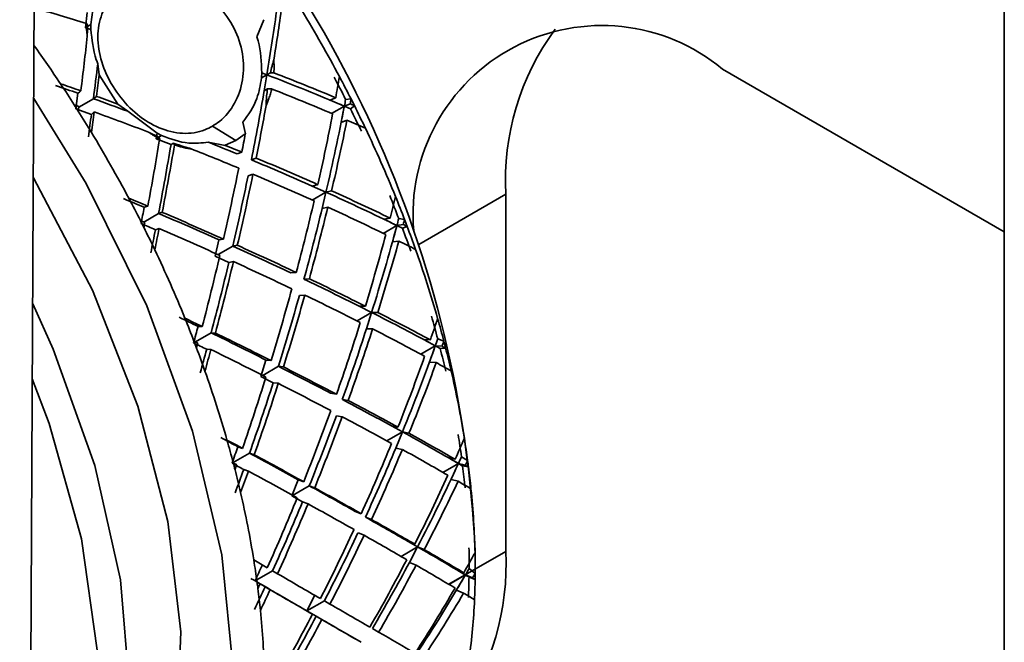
# Model space of a CAD drawing. Header units: millimetres. Extents: x 1 to 1119, y -1 to 863.
# Tile 189 of 211: x 1021.83 to 1026.6, y 497.16 to 500.17. Entities that reach past the tile are written whole.
import ezdxf

# ---------------------------------------------------------------- set-up
doc = ezdxf.new("R2010")
doc.units = ezdxf.units.MM

msp = doc.modelspace()

# ---------------------------------------------------------------- linework, layer by layer
at = {"color": 7, "linetype": 'Continuous', "lineweight": 35}
for p, q in [((1021.83, 486.0815), (1022.5431, 630.253)), ((1026.597, 508.0429), (1026.597, 483.0023)), ((1022.1561, 500.2036), (1022.1485, 500.1308)), ((1022.9783, 500.0865), (1023.0121, 500.1695)), ((1022.1485, 500.1308), (1022.1747, 500.1225)), ((1022.159, 500.1425), (1022.1527, 500.1506)), ((1022.1749, 500.146), (1022.1748, 500.1225)), ((1022.2078, 499.9553), (1022.2143, 499.9032)), ((1026.597, 499.1429), (1025.2327, 499.9305)), ((1022.2145, 499.903), (1022.3048, 499.7614)), ((1023.0004, 499.8876), (1023.0022, 499.9124)), ((1023.0269, 499.9029), (1023.0004, 499.8876)), ((1023.0269, 499.9029), (1023.0022, 499.9124)), ((1023.0139, 499.826), (1023.0269, 499.9029)), ((1023.0269, 499.9029), (1023.0439, 499.9123)), ((1023.0439, 499.9123), (1023.0607, 499.9123)), ((1023.0294, 499.8346), (1023.0139, 499.826)), ((1022.1118, 499.8133), (1022.1023, 499.7379)), ((1022.187, 499.7868), (1022.2011, 499.7985)), ((1023.3598, 499.7919), (1023.3319, 499.7805)), ((1023.4081, 499.7839), (1023.4342, 499.7858)), ((1022.1771, 499.7111), (1022.1023, 499.7379)), ((1022.3049, 499.7612), (1022.3539, 499.7261)), ((1022.3539, 499.7261), (1022.4951, 499.6196)), ((1023.4018, 499.7509), (1023.4297, 499.7623)), ((1023.431, 499.7385), (1023.4505, 499.7534)), ((1023.4143, 499.6836), (1023.3864, 499.6723)), ((1022.8759, 499.5852), (1022.7634, 499.6543)), ((1022.9225, 499.6176), (1022.911, 499.6736)), ((1022.4951, 499.6196), (1022.4908, 499.5934)), ((1022.4908, 499.5934), (1022.5626, 499.5655)), ((1022.4951, 499.6197), (1022.5172, 499.6087)), ((1022.825, 499.5616), (1022.8759, 499.5852)), ((1022.8759, 499.5852), (1022.9221, 499.6177)), ((1022.5748, 499.5721), (1022.5626, 499.5655)), ((1022.7428, 499.5765), (1022.8251, 499.5614)), ((1022.9054, 499.5285), (1022.8823, 499.52)), ((1022.9517, 499.4912), (1022.9749, 499.4997)), ((1022.9591, 499.4219), (1022.9359, 499.4134)), ((1023.3129, 499.3345), (1023.2462, 499.3644)), ((1023.2735, 499.3711), (1023.2463, 499.3644)), ((1023.2941, 499.2557), (1023.3129, 499.3345)), ((1023.3129, 499.3345), (1023.3401, 499.3412)), ((1024.1832, 499.3243), (1024.1832, 497.596)), ((1022.4503, 499.2668), (1022.4326, 499.2614)), ((1023.3214, 499.2624), (1023.2942, 499.2557)), ((1022.5024, 499.2317), (1022.52, 499.2372)), ((1023.6234, 499.2092), (1023.5926, 499.2044)), ((1023.6652, 499.207), (1023.6935, 499.2022)), ((1022.5047, 499.1585), (1022.4871, 499.1531)), ((1023.6563, 499.1735), (1023.6871, 499.1783)), ((1023.6829, 499.1605), (1023.706, 499.169)), ((1022.817, 499.1076), (1022.795, 499.1039)), ((1022.7949, 499.1038), (1022.7768, 499.0251)), ((1022.8615, 499.074), (1022.8835, 499.0777)), ((1023.6655, 499.0983), (1023.6347, 499.0936)), ((1022.7768, 499.0251), (1022.8428, 498.9951)), ((1022.8649, 498.9988), (1022.8429, 498.9951)), ((1023.1689, 498.9458), (1023.1428, 498.944)), ((1023.2062, 498.9138), (1023.2323, 498.9157)), ((1023.2104, 498.8367), (1023.1843, 498.8348)), ((1023.5339, 498.7525), (1023.4737, 498.7829)), ((1023.5035, 498.7829), (1023.4738, 498.7829)), ((1023.5087, 498.6732), (1023.5339, 498.7525)), ((1023.5339, 498.7525), (1023.5637, 498.7525)), ((1022.7138, 498.6841), (1022.6933, 498.6853)), ((1022.7569, 498.6543), (1022.7775, 498.6531)), ((1023.5385, 498.6732), (1023.5088, 498.6732)), ((1023.8182, 498.6199), (1023.7853, 498.6218)), ((1023.8422, 498.5911), (1023.8752, 498.5893)), ((1023.854, 498.6245), (1023.8835, 498.6131)), ((1022.7559, 498.5733), (1022.7354, 498.5744)), ((1023.8659, 498.5783), (1023.892, 498.5801)), ((1023.0224, 498.5223), (1022.9979, 498.4431)), ((1023.047, 498.5193), (1023.0225, 498.5223)), ((1023.0825, 498.4919), (1023.1071, 498.4889)), ((1023.8466, 498.5098), (1023.8138, 498.5117)), ((1022.9979, 498.4431), (1023.0574, 498.4127)), ((1023.082, 498.4097), (1023.0574, 498.4127)), ((1023.3637, 498.3566), (1023.3354, 498.3614)), ((1023.3921, 498.3316), (1023.4203, 498.3267)), ((1023.3917, 498.2481), (1023.3634, 498.253)), ((1023.6832, 498.1744), (1023.63, 498.2037)), ((1023.6615, 498.197), (1023.6301, 498.2037)), ((1023.651, 498.0965), (1023.6832, 498.1744)), ((1023.6832, 498.1744), (1023.7147, 498.1678)), ((1022.9087, 498.0949), (1022.886, 498.1026)), ((1022.9428, 498.0719), (1022.9655, 498.0642)), ((1023.6825, 498.0898), (1023.6511, 498.0964)), ((1023.9384, 498.0419), (1023.9043, 498.0502)), ((1023.9539, 498.0216), (1023.9881, 498.0133)), ((1023.9687, 498.0541), (1023.9986, 498.0364)), ((1023.9745, 498.0096), (1024.0028, 498.0047)), ((1022.9371, 497.9848), (1022.9145, 497.9925)), ((1023.1787, 497.9432), (1023.1472, 497.865)), ((1023.205, 497.9335), (1023.1788, 497.9431)), ((1023.2319, 497.9139), (1023.2582, 497.9042)), ((1023.9523, 497.9359), (1023.9182, 497.9442)), ((1023.1472, 497.865), (1023.1997, 497.8359)), ((1023.226, 497.8262), (1023.1998, 497.8359)), ((1023.4837, 497.7786), (1023.4542, 497.79)), ((1023.5037, 497.7621), (1023.5332, 497.7507)), ((1023.4974, 497.6742), (1023.4679, 497.6856)), ((1023.7563, 497.6179), (1023.7104, 497.6444)), ((1023.7428, 497.6313), (1023.7105, 497.6444)), ((1023.7563, 497.6179), (1023.7169, 497.5428)), ((1023.7563, 497.6179), (1023.7887, 497.6048)), ((1024.0353, 497.5108), (1024.0353, 497.5971)), ((1023.7492, 497.5297), (1023.7169, 497.5428)), ((1023.0544, 497.5024), (1023.0784, 497.4881)), ((1023.9802, 497.4928), (1023.9457, 497.5072)), ((1024.0058, 497.5131), (1024.0353, 497.4898)), ((1022.9789, 497.448), (1022.9938, 497.4392)), ((1023.9879, 497.4821), (1024.0225, 497.4677)), ((1024.0054, 497.4717), (1024.0349, 497.4602)), ((1023.0428, 497.4108), (1023.0189, 497.425)), ((1023.9792, 497.3941), (1023.9447, 497.4085)), ((1023.2591, 497.3839), (1023.2203, 497.3084)), ((1023.2203, 497.3084), (1023.305, 497.3573)), ((1023.305, 497.3573), (1023.3321, 497.3412)), ((1023.2203, 497.3084), (1023.2474, 497.2924)), ((1023.2203, 497.3084), (1023.2655, 497.2823)), ((1023.2927, 497.2662), (1023.2656, 497.2823)), ((1023.5377, 497.2228), (1023.5676, 497.2051)), ((1023.4531, 497.1739), (1023.483, 497.1562))]:
    msp.add_line(p, q, dxfattribs=at)
at = {"color": 8, "linetype": 'Continuous', "lineweight": 35}
for p, q in [((1022.1749, 500.146), (1022.1588, 500.1367)), ((1022.187, 499.7868), (1022.1159, 499.7457)), ((1023.4018, 499.7509), (1023.3403, 499.7155)), ((1022.5038, 499.6009), (1022.5172, 499.6087)), ((1023.2467, 499.2963), (1023.3129, 499.3345)), ((1024.1832, 499.3243), (1023.7616, 499.0809)), ((1022.5024, 499.2317), (1022.4306, 499.1903)), ((1023.6563, 499.1735), (1023.5902, 499.1354)), ((1022.7901, 499.0328), (1022.8615, 499.074)), ((1023.4631, 498.7117), (1023.5339, 498.7525)), ((1022.7569, 498.6543), (1022.6806, 498.6102)), ((1023.8422, 498.5911), (1023.7718, 498.5505)), ((1023.0066, 498.4481), (1023.0825, 498.4919)), ((1023.608, 498.131), (1023.6832, 498.1744)), ((1022.9428, 498.0719), (1022.8634, 498.0261)), ((1023.9539, 498.0216), (1023.8791, 497.9784)), ((1023.1515, 497.8675), (1023.2319, 497.9139)), ((1023.6765, 497.5718), (1023.7563, 497.6179)), ((1023.9075, 497.4368), (1024.1832, 497.596)), ((1023.0544, 497.5024), (1022.9776, 497.458)), ((1023.9879, 497.4821), (1023.9084, 497.4363))]:
    msp.add_line(p, q, dxfattribs=at)
at = {"color": 7, "linetype": 'Continuous', "lineweight": 35, "flags": 128}
for points in [[(1022.2512, 495.3619), (1022.5231, 495.6469), (1022.72, 496.0255), (1022.8353, 496.4845), (1022.8649, 497.0086), (1022.808, 497.5796), (1022.6663, 498.1783), (1022.4449, 498.7843), (1022.1511, 499.3768), (1021.8978, 499.7876)], [(1022.1911, 499.7228), (1022.1841, 499.7169), (1022.177, 499.711)], [(1021.942, 495.584), (1022.0597, 495.6625), (1022.311, 495.9285), (1022.4904, 496.2834), (1022.5914, 496.7145), (1022.6104, 497.2062), (1022.5467, 497.7407), (1022.4025, 498.2987), (1022.1831, 498.8601), (1021.8965, 499.4045), (1021.8959, 499.4055)], [(1021.8769, 495.5749), (1022.002, 495.7074), (1022.2001, 496.0412), (1022.3212, 496.4546), (1022.3608, 496.9327), (1022.3177, 497.4583), (1022.1933, 498.0123), (1021.9921, 498.5748), (1021.8929, 498.795)], [(1021.8911, 498.4321), (1021.9727, 498.2149), (1022.1298, 497.6563), (1022.2049, 497.1186), (1022.195, 496.6226), (1022.1005, 496.1873), (1021.9251, 495.8294), (1021.8779, 495.7645)]]:
    msp.add_lwpolyline(points, dxfattribs=at)
at = {"color": 7, "linetype": 'Continuous', "lineweight": 35}
for centre, radius, start, end in [((1018.4576, 497.3323), 5.584, 2.7186, 46.091), ((1017.7177, 496.8879), 6.4091, 27.97175, 31.24243), ((1024.6485, 499.2272), 0.9142, 50.2824, 184.9765), ((1025.4231, 499.3887), 1.2416, 143.7435, 182.9713), ((1016.7878, 496.3574), 6.3022, 33.75831, 35.80292), ((1017.7641, 496.924), 6.3272, 26.8725, 27.97573), ((1017.7449, 496.9022), 6.3783, 26.87781, 27.97218), ((1016.7501, 496.3322), 6.3475, 32.65967, 33.75812), ((1017.2116, 496.6337), 6.9754, 26.56714, 26.86489), ((1016.2919, 496.0401), 6.8909, 32.34692, 32.6487), ((1016.6665, 496.2795), 6.4462, 31.24651, 32.33052), ((1017.7633, 496.9064), 6.3359, 25.45253, 26.55116), ((1017.6933, 496.8778), 6.4354, 25.46017, 26.54184), ((1017.9034, 496.9783), 6.2025, 22.1148, 25.45568), ((1016.6981, 496.2992), 6.4091, 27.97175, 31.24243), ((1016.7253, 496.3136), 6.3783, 26.87781, 27.97218), ((1018.0425, 497.0523), 6.0215, 20.96814, 22.10541), ((1018.0027, 497.0204), 6.0947, 20.9757, 22.09928), ((1016.7909, 496.5628), 7.39, 20.6503, 20.92528), ((1016.192, 496.0451), 6.9754, 26.56714, 26.86489), ((1016.6737, 496.2891), 6.4354, 25.46017, 26.54184), ((1018.2412, 497.1118), 5.8146, 19.46115, 20.6296), ((1018.2451, 497.1134), 5.835, 19.4632, 20.62755), ((1018.4369, 497.1784), 5.6325, 15.9251, 19.4891), ((1016.8837, 496.3897), 6.2025, 22.1148, 25.45568), ((1016.983, 496.4318), 6.0947, 20.9757, 22.09928), ((1018.7421, 497.2869), 5.284, 14.6637, 15.9095), ((1018.6042, 497.2297), 5.4576, 14.6835, 15.8896), ((1015.7712, 495.9742), 7.39, 20.6503, 20.92528), ((1017.2254, 496.5247), 5.835, 19.4632, 20.62755), ((1019.5964, 497.489), 4.432, 14.252, 14.6917), ((1018.8589, 497.3022), 5.1671, 13.0397, 14.2976), ((1019.0093, 497.3338), 5.0393, 13.0297, 14.3195), ((1017.4173, 496.5898), 5.6325, 15.9251, 19.4891), ((1019.2182, 497.379), 4.8256, 9.1166, 13.0661), ((1019.5138, 497.452), 4.4954, 7.6968, 9.0767), ((1017.5845, 496.6411), 5.4576, 14.6835, 15.8896), ((1019.5149, 497.4296), 4.5246, 7.7079, 9.079), ((1018.5768, 496.9004), 4.432, 14.252, 14.6917), ((1019.8142, 497.4777), 4.1942, 5.832, 7.2854), ((1018.8576, 497.346), 5.1872, 7.2961, 7.6492), ((1017.9897, 496.7451), 5.0393, 13.0297, 14.3195), ((1019.8436, 497.473), 4.193, 5.8315, 7.2854), ((1018.1985, 496.7903), 4.8256, 9.1166, 13.0661), ((1020.1536, 497.5004), 3.8818, 1.3207, 5.8934), ((1022.9353, 497.5327), 1.2495, 324.5934, 2.9017), ((1020.3875, 497.5338), 3.6184, 359.6733, 1.2591), ((1020.5026, 497.5106), 3.5327, 359.6619, 1.2864), ((1018.4952, 496.8409), 4.5246, 7.7079, 9.079), ((1020.179, 497.5154), 3.8563, 359.1807, 359.6193), ((1017.838, 496.7573), 5.1872, 7.2961, 7.6492), ((1020.6381, 497.5217), 3.3676, 357.4823, 359.1497), ((1020.705, 497.5086), 3.3303, 357.4812, 359.1674), ((1018.824, 496.8844), 4.193, 5.8315, 7.2854), ((1021.0413, 497.4909), 2.9935, 352.1068, 357.5374), ((1019.134, 496.9118), 3.8818, 1.3207, 5.8934)]:
    msp.add_arc(centre, radius, start, end, dxfattribs=at)
for centre, major_axis, ratio, start_param, end_param in [((1020.8639, 498.7041), (4.8944, -1.1979), 0.345293, 1.389618, 1.442586), ((1020.9254, 498.7444), (1.4472, 4.8407), 0.353746, 5.058054, 5.127926), ((1020.9486, 498.7529), (1.4472, 4.8407), 0.353746, 5.071651, 5.129904), ((1020.8639, 498.7041), (0.9012, 4.7202), 0.223034, 4.994521, 5.052736), ((1020.9333, 498.732), (0.9012, 4.7202), 0.223034, 4.980093, 5.016848), ((1020.9486, 498.7529), (0.9012, 4.7202), 0.223034, 4.978108, 5.000836), ((1020.9291, 498.738), (4.8944, -1.1979), 0.345293, 1.12756, 1.213838), ((1020.9486, 498.7529), (4.8944, -1.1979), 0.345293, 1.141988, 1.210603), ((1020.8639, 498.7041), (1.7238, 4.8398), 0.414807, 5.083292, 5.104745), ((1020.9254, 498.7444), (4.7178, -1.4104), 0.281036, 1.401314, 1.424754), ((1020.9486, 498.7529), (4.7178, -1.4104), 0.281036, 1.403301, 1.424754), ((1020.9254, 498.7444), (1.4472, 4.8407), 0.353746, 4.971784, 5.041831), ((1020.8639, 498.7041), (4.8944, -1.1979), 0.345293, 1.125575, 1.193899), ((1020.9254, 498.7444), (4.7178, -1.4104), 0.281036, 1.34812, 1.384904), ((1020.9486, 498.7529), (4.7178, -1.4104), 0.281036, 1.364131, 1.386888), ((1020.9122, 498.7452), (4.8944, -1.1979), 0.345293, 1.123591, 1.140003), ((1020.9225, 498.7511), (1.7238, 4.8398), 0.414807, 5.064895, 5.071788), ((1020.9486, 498.7529), (1.7238, 4.8398), 0.414807, 5.066879, 5.071788), ((1020.8639, 498.7041), (4.7178, -1.4104), 0.281036, 1.386888, 1.391797), ((1020.8639, 498.7041), (0.9012, 4.7202), 0.223034, 4.973199, 4.978108), ((1020.9486, 498.7529), (1.4472, 4.8407), 0.353746, 4.971784, 5.024814), ((1020.9225, 498.7511), (1.7238, 4.8398), 0.414807, 4.978617, 5.064895), ((1020.9188, 498.7321), (1.7238, 4.8398), 0.414807, 5.052452, 5.068864), ((1020.9291, 498.738), (4.8944, -1.1979), 0.345293, 1.120666, 1.12756), ((1020.9486, 498.7529), (4.8944, -1.1979), 0.345293, 1.120666, 1.125575), ((1020.9333, 498.732), (0.9012, 4.7202), 0.223034, 4.940243, 4.963684), ((1020.9486, 498.7529), (0.9012, 4.7202), 0.223034, 4.940243, 4.961696), ((1020.8639, 498.7041), (4.7178, -1.4104), 0.281036, 1.312227, 1.370476), ((1020.8639, 498.7041), (1.7238, 4.8398), 0.414807, 4.995838, 5.066879), ((1020.9486, 498.7529), (1.7238, 4.8398), 0.414807, 4.979613, 5.050467), ((1020.8639, 498.7041), (4.8944, -1.1979), 0.345293, 1.08771, 1.109163), ((1020.8639, 498.7041), (1.1746, 4.7995), 0.289881, 4.900444, 4.969058), ((1020.8639, 498.7041), (1.4472, 4.8407), 0.353746, 4.987947, 5.006509), ((1020.9291, 498.738), (1.1746, 4.7995), 0.289881, 4.886016, 4.95607), ((1020.9486, 498.7529), (1.1746, 4.7995), 0.289881, 4.884031, 4.952355), ((1020.8639, 498.7041), (4.7178, -1.4104), 0.281036, 1.212355, 1.265392), ((1020.9254, 498.7444), (4.7178, -1.4104), 0.281036, 1.228518, 1.260638), ((1020.9486, 498.7529), (4.7178, -1.4104), 0.281036, 1.228518, 1.247073), ((1020.9254, 498.7444), (4.7178, -1.4104), 0.281036, 1.142308, 1.212355), ((1020.9486, 498.7529), (4.7178, -1.4104), 0.281036, 1.141314, 1.212355), ((1020.8639, 498.7041), (1.4472, 4.8407), 0.353746, 4.900742, 4.971784), ((1020.9254, 498.7444), (1.4472, 4.8407), 0.353746, 4.885514, 4.955621), ((1020.9486, 498.7529), (1.4472, 4.8407), 0.353746, 4.884518, 4.955621), ((1020.8639, 498.7041), (4.7178, -1.4104), 0.281036, 1.125089, 1.196192), ((1020.9225, 498.7511), (4.508, -1.6056), 0.213774, 1.306221, 1.329659), ((1020.9486, 498.7529), (4.508, -1.6056), 0.213774, 1.308205, 1.329659), ((1020.9254, 498.7444), (4.7178, -1.4104), 0.281036, 1.039807, 1.126085), ((1020.9486, 498.7529), (4.7178, -1.4104), 0.281036, 1.054235, 1.125089), ((1020.8639, 498.7041), (2.0102, 4.7917), 0.473153, 5.011929, 5.033382), ((1020.8481, 498.7081), (1.1746, 4.7995), 0.289881, 4.882047, 4.898459), ((1020.8639, 498.7041), (1.7238, 4.8398), 0.414807, 4.90851, 4.979613), ((1020.9225, 498.7511), (1.7238, 4.8398), 0.414807, 4.892346, 4.962393), ((1020.9486, 498.7529), (1.7238, 4.8398), 0.414807, 4.892346, 4.963388), ((1020.8639, 498.7041), (4.7178, -1.4104), 0.281036, 1.037822, 1.108864), ((1020.9225, 498.7511), (4.508, -1.6056), 0.213774, 1.219755, 1.289808), ((1020.9486, 498.7529), (4.508, -1.6056), 0.213774, 1.220751, 1.291793), ((1020.9101, 498.7519), (4.7178, -1.4104), 0.281036, 1.035838, 1.05225), ((1020.9203, 498.7578), (2.0102, 4.7917), 0.473153, 4.993532, 5.000425), ((1020.9486, 498.7529), (2.0102, 4.7917), 0.473153, 4.995516, 5.000425), ((1020.8639, 498.7041), (4.508, -1.6056), 0.213774, 1.291793, 1.296702), ((1020.8546, 498.695), (4.508, -1.6056), 0.213774, 1.277365, 1.293778), ((1020.8639, 498.7041), (1.1746, 4.7995), 0.289881, 4.879122, 4.884031), ((1020.9291, 498.738), (1.1746, 4.7995), 0.289881, 4.846165, 4.869603), ((1020.9486, 498.7529), (1.1746, 4.7995), 0.289881, 4.846165, 4.867619), ((1020.8639, 498.7041), (4.508, -1.6056), 0.213774, 1.204527, 1.275381), ((1020.9203, 498.7578), (2.0102, 4.7917), 0.473153, 4.907254, 4.993532), ((1020.9152, 498.7385), (2.0102, 4.7917), 0.473153, 4.981089, 4.997501), ((1020.9254, 498.7444), (4.7178, -1.4104), 0.281036, 1.032913, 1.039807), ((1020.9486, 498.7529), (4.7178, -1.4104), 0.281036, 1.032913, 1.037822), ((1020.8639, 498.7041), (2.0102, 4.7917), 0.473153, 4.924475, 4.995516), ((1020.9225, 498.7511), (4.508, -1.6056), 0.213774, 1.133423, 1.20353), ((1020.9486, 498.7529), (4.508, -1.6056), 0.213774, 1.133423, 1.204527), ((1020.9486, 498.7529), (2.0102, 4.7917), 0.473153, 4.90825, 4.979104), ((1020.8639, 498.7041), (4.7178, -1.4104), 0.281036, 0.999957, 1.02141), ((1020.8639, 498.7041), (1.4472, 4.8407), 0.353746, 4.813664, 4.884518), ((1020.9254, 498.7444), (1.4472, 4.8407), 0.353746, 4.799236, 4.86929), ((1020.9486, 498.7529), (1.4472, 4.8407), 0.353746, 4.797251, 4.868293), ((1020.8639, 498.7041), (4.508, -1.6056), 0.213774, 1.11726, 1.188302), ((1020.9486, 498.7529), (4.508, -1.6056), 0.213774, 1.046218, 1.11726), ((1020.8639, 498.7041), (1.7238, 4.8398), 0.414807, 4.821305, 4.892346), ((1020.9225, 498.7511), (4.508, -1.6056), 0.213774, 1.047213, 1.11726), ((1020.9225, 498.7511), (1.7238, 4.8398), 0.414807, 4.806076, 4.876183), ((1020.9486, 498.7529), (1.7238, 4.8398), 0.414807, 4.80508, 4.876183), ((1020.8639, 498.7041), (4.508, -1.6056), 0.213774, 1.029994, 1.101097), ((1020.9203, 498.7578), (4.2655, -1.7895), 0.143406, 1.203051, 1.226489), ((1020.9486, 498.7529), (4.2655, -1.7895), 0.143406, 1.205036, 1.226489), ((1020.9225, 498.7511), (4.508, -1.6056), 0.213774, 0.944711, 1.03099), ((1020.9486, 498.7529), (4.508, -1.6056), 0.213774, 0.95914, 1.029994), ((1020.8639, 498.7041), (2.3136, 4.6895), 0.528646, 4.950158, 4.971611), ((1020.8459, 498.7148), (1.4472, 4.8407), 0.353746, 4.795266, 4.811679), ((1020.8639, 498.7041), (2.0102, 4.7917), 0.473152, 4.837147, 4.90825), ((1020.9203, 498.7578), (4.2655, -1.7895), 0.143406, 1.116585, 1.186639), ((1020.9486, 498.7529), (4.2655, -1.7895), 0.143406, 1.117581, 1.188623), ((1020.9203, 498.7578), (2.0102, 4.7917), 0.473153, 4.820984, 4.891031), ((1020.9486, 498.7529), (2.0102, 4.7917), 0.473153, 4.820984, 4.892025), ((1020.8639, 498.7041), (4.508, -1.6056), 0.213774, 0.942727, 1.013769), ((1020.851, 498.7014), (4.2655, -1.7895), 0.143406, 1.174195, 1.190607), ((1020.8639, 498.7041), (4.2655, -1.7895), 0.143406, 1.188623, 1.193532), ((1020.8639, 498.7041), (1.4472, 4.8407), 0.353746, 4.792342, 4.797251), ((1020.919, 498.7644), (2.3136, 4.6895), 0.528646, 4.845483, 4.931761), ((1020.9088, 498.7585), (4.508, -1.6056), 0.213774, 0.940742, 0.957155), ((1020.9122, 498.7452), (2.3136, 4.6895), 0.528646, 4.919318, 4.93573), ((1020.919, 498.7644), (2.3136, 4.6895), 0.528646, 4.931761, 4.938654), ((1020.9225, 498.7511), (4.508, -1.6056), 0.213774, 0.937818, 0.944711), ((1020.9486, 498.7529), (2.3136, 4.6895), 0.528646, 4.933745, 4.938654), ((1020.9486, 498.7529), (4.508, -1.6056), 0.213774, 0.937818, 0.942727), ((1020.9254, 498.7444), (1.4472, 4.8407), 0.353746, 4.759385, 4.782823), ((1020.9486, 498.7529), (1.4472, 4.8407), 0.353746, 4.759385, 4.780839), ((1020.8639, 498.7041), (4.2655, -1.7895), 0.143406, 1.101357, 1.172211), ((1020.8639, 498.7041), (2.3136, 4.6895), 0.528646, 4.862704, 4.933746), ((1020.9203, 498.7578), (4.2655, -1.7895), 0.143406, 1.030253, 1.100361), ((1020.9486, 498.7529), (4.2655, -1.7895), 0.143406, 1.030253, 1.101357), ((1020.9486, 498.7529), (2.3136, 4.6895), 0.528646, 4.846479, 4.917333), ((1020.8639, 498.7041), (4.508, -1.6056), 0.213774, 0.904861, 0.926315), ((1020.8639, 498.7041), (1.7238, 4.8398), 0.414807, 4.734226, 4.80508), ((1020.9225, 498.7511), (1.7238, 4.8398), 0.414807, 4.719798, 4.789852), ((1020.9486, 498.7529), (1.7238, 4.8398), 0.414807, 4.717814, 4.788855), ((1020.8639, 498.7041), (4.2655, -1.7895), 0.143406, 1.01409, 1.085132), ((1020.9203, 498.7578), (4.2655, -1.7895), 0.143406, 0.944043, 1.01409), ((1020.9486, 498.7529), (4.2655, -1.7895), 0.143406, 0.943049, 1.01409), ((1020.8639, 498.7041), (2.0102, 4.7917), 0.473153, 4.749942, 4.820983), ((1020.9203, 498.7578), (2.0102, 4.7917), 0.473153, 4.734713, 4.80482), ((1020.9486, 498.7529), (2.0102, 4.7917), 0.473153, 4.733717, 4.80482), ((1020.8639, 498.7041), (4.2655, -1.7895), 0.143406, 0.926824, 0.997927), ((1020.9203, 498.7578), (4.2655, -1.7895), 0.143406, 0.841541, 0.92782), ((1020.9486, 498.7529), (4.2655, -1.7895), 0.143406, 0.85597, 0.926824), ((1020.919, 498.7644), (3.9905, -1.9687), 0.070147, 1.090289, 1.113727), ((1020.9486, 498.7529), (3.9905, -1.9687), 0.070147, 1.092274, 1.113727), ((1020.8639, 498.7041), (2.3136, 4.6895), 0.528646, 4.775376, 4.846479), ((1020.8639, 498.7041), (2.6427, 4.523), 0.580748, 4.900445, 4.921898), ((1020.8446, 498.7214), (1.7238, 4.8398), 0.414807, 4.715829, 4.732241), ((1020.919, 498.7644), (3.9905, -1.9687), 0.070147, 1.003823, 1.073876), ((1020.9486, 498.7529), (3.9905, -1.9687), 0.070147, 1.004819, 1.075861), ((1020.919, 498.7644), (2.3136, 4.6895), 0.528646, 4.759213, 4.82926), ((1020.9486, 498.7529), (2.3136, 4.6895), 0.528646, 4.759213, 4.830254), ((1020.8639, 498.7041), (4.2655, -1.7895), 0.143406, 0.839557, 0.910599), ((1020.8481, 498.7081), (3.9905, -1.9687), 0.070147, 1.061433, 1.077845), ((1020.8639, 498.7041), (3.9905, -1.9687), 0.070147, 1.075861, 1.08077), ((1020.8639, 498.7041), (1.7238, 4.8398), 0.414807, 4.712905, 4.717813), ((1020.9187, 498.7706), (2.6427, 4.523), 0.580748, 4.79577, 4.882048), ((1020.9084, 498.7647), (4.2655, -1.7895), 0.143406, 0.837572, 0.853985), ((1020.9101, 498.7519), (2.6427, 4.523), 0.580748, 4.869605, 4.886017), ((1020.9187, 498.7706), (2.6427, 4.523), 0.580748, 4.882048, 4.888941), ((1020.9203, 498.7578), (4.2655, -1.7895), 0.143406, 0.834648, 0.841541), ((1020.9486, 498.7529), (2.6427, 4.523), 0.580748, 4.884032, 4.888941), ((1020.9486, 498.7529), (4.2655, -1.7895), 0.143406, 0.834648, 0.839557), ((1020.9225, 498.7511), (1.7238, 4.8398), 0.414807, 4.679948, 4.703386), ((1020.9486, 498.7529), (1.7238, 4.8398), 0.414807, 4.679948, 4.701401), ((1020.8639, 498.7041), (3.9905, -1.9687), 0.070147, 0.988595, 1.059448), ((1020.8639, 498.7041), (2.6427, 4.523), 0.580748, 4.812991, 4.884032), ((1020.919, 498.7644), (3.9905, -1.9687), 0.070147, 0.917491, 0.987598), ((1020.9486, 498.7529), (2.6427, 4.523), 0.580748, 4.796766, 4.86762), ((1020.8639, 498.7041), (4.2655, -1.7895), 0.143406, 0.801691, 0.823145), ((1020.9486, 498.7529), (3.9905, -1.9687), 0.070147, 0.917491, 0.988595), ((1020.8639, 498.7041), (2.0102, 4.7917), 0.473153, 4.662863, 4.733717), ((1020.9203, 498.7578), (2.0102, 4.7917), 0.473152, 4.648435, 4.718489), ((1020.9486, 498.7529), (2.0102, 4.7917), 0.473152, 4.646451, 4.717492), ((1020.8639, 498.7041), (3.9905, -1.9687), 0.070147, 0.901328, 0.97237), ((1020.919, 498.7644), (3.9905, -1.9687), 0.070147, 0.831281, 0.901328), ((1020.9486, 498.7529), (3.9905, -1.9687), 0.070147, 0.830286, 0.901328), ((1020.8639, 498.7041), (2.3136, 4.6895), 0.528646, 4.688171, 4.759213), ((1020.919, 498.7644), (2.3136, 4.6895), 0.528646, 4.672942, 4.743049), ((1020.9486, 498.7529), (2.3136, 4.6895), 0.528646, 4.671946, 4.743049), ((1020.8639, 498.7041), (3.9905, -1.9687), 0.070147, 0.814062, 0.885165), ((1020.919, 498.7644), (3.9905, -1.9687), 0.070147, 0.72878, 0.815058), ((1020.9486, 498.7529), (3.9905, -1.9687), 0.070147, 0.743208, 0.814062), ((1020.8639, 498.7041), (3.0072, 4.2769), 0.628265, 4.866303, 4.887756), ((1020.9486, 498.7529), (3.6821, -2.1514), 0.005065, 5.294278, 5.315731), ((1020.8639, 498.7041), (2.6427, 4.523), 0.580748, 4.725662, 4.796766), ((1020.9187, 498.7706), (2.6427, 4.523), 0.580748, 4.709499, 4.779546), ((1020.8442, 498.7277), (2.0102, 4.7917), 0.473153, 4.644466, 4.660878), ((1020.9486, 498.7529), (3.6821, -2.1514), 0.005065, 5.332144, 5.403186), ((1020.9486, 498.7529), (2.6427, 4.523), 0.580748, 4.709499, 4.780541), ((1020.8639, 498.7041), (3.9905, -1.9687), 0.070147, 0.726795, 0.797837), ((1020.9089, 498.7704), (3.9905, -1.9687), 0.070147, 0.724811, 0.741223), ((1020.9192, 498.7763), (3.0072, 4.2769), 0.628265, 4.847906, 4.854799), ((1020.9486, 498.7529), (3.0072, 4.2769), 0.628265, 4.84989, 4.854799), ((1020.834, 498.7217), (3.6821, -2.1514), 0.005065, 5.327235, 5.334122), ((1020.8459, 498.7148), (3.6821, -2.1514), 0.005065, 5.330153, 5.346572), ((1020.834, 498.7217), (3.6821, -2.1514), 0.005065, 5.334122, 5.420406), ((1020.8639, 498.7041), (3.6821, -2.1514), 0.005065, 5.327235, 5.332144), ((1020.8639, 498.7041), (2.0102, 4.7917), 0.473153, 4.641542, 4.646451), ((1020.9192, 498.7763), (3.0072, 4.2769), 0.628265, 4.761628, 4.847906), ((1020.9088, 498.7585), (3.0072, 4.2769), 0.628265, 4.835462, 4.851875), ((1020.919, 498.7644), (3.9905, -1.9687), 0.070147, 0.721886, 0.72878), ((1020.9486, 498.7529), (3.9905, -1.9687), 0.070147, 0.721886, 0.726795), ((1020.9203, 498.7578), (2.0102, 4.7917), 0.473153, 4.608585, 4.632023), ((1020.9486, 498.7529), (2.0102, 4.7917), 0.473153, 4.608585, 4.630038), ((1020.8639, 498.7041), (3.6821, -2.1514), 0.005065, 5.348556, 5.41941), ((1020.8639, 498.7041), (3.0072, 4.2769), 0.628265, 4.778849, 4.84989), ((1020.9486, 498.7529), (3.0072, 4.2769), 0.628265, 4.762624, 4.833478), ((1020.8639, 498.7041), (3.9905, -1.9687), 0.070147, 0.688929, 0.710383), ((1020.9486, 498.7529), (3.6821, -2.1514), 0.005065, 5.41941, 5.490514), ((1020.8639, 498.7041), (2.3136, 4.6895), 0.528646, 4.601092, 4.671946), ((1020.919, 498.7644), (2.3136, 4.6895), 0.528646, 4.586664, 4.656718), ((1020.9486, 498.7529), (2.3136, 4.6895), 0.528646, 4.58468, 4.655721), ((1020.834, 498.7217), (3.6821, -2.1514), 0.005065, 5.43663, 5.506677), ((1020.8639, 498.7041), (3.6821, -2.1514), 0.005065, 5.435635, 5.506677), ((1020.9486, 498.7529), (3.6821, -2.1514), 0.005065, 5.506677, 5.577719)]:
    msp.add_ellipse(centre, major_axis=major_axis, ratio=ratio, start_param=start_param, end_param=end_param, dxfattribs=at)
for points, knots in [([(1022.2505, 500.3493), (1022.2266, 500.3145), (1022.1859, 500.255), (1022.1781, 500.178), (1022.1749, 500.146)], [0, 0, 0, 0, 0.584514, 1, 1, 1, 1]), ([(1022.3377, 500.3225), (1022.3714, 500.3372), (1022.439, 500.3666), (1022.5626, 500.3624), (1022.6859, 500.3207), (1022.7948, 500.2403), (1022.8741, 500.1307), (1022.9154, 500.0048), (1022.9152, 499.8762), (1022.8757, 499.7606), (1022.8172, 499.6889), (1022.7749, 499.6617), (1022.7634, 499.6543)], [0, 0, 0, 0, 0.105189, 0.210833, 0.31817, 0.426116, 0.532825, 0.638569, 0.744616, 0.852223, 0.959913, 1, 1, 1, 1]), ([(1022.3377, 500.3225), (1022.3095, 500.3014), (1022.2529, 500.2591), (1022.21, 500.1588), (1022.2047, 500.0429), (1022.2383, 499.919), (1022.3053, 499.8023), (1022.3974, 499.7058), (1022.5049, 499.6393), (1022.6194, 499.6126), (1022.707, 499.6253), (1022.7514, 499.6481), (1022.7634, 499.6543)], [0, 0, 0, 0, 0.105195, 0.21084, 0.318178, 0.426122, 0.532832, 0.638591, 0.74463, 0.852246, 0.959934, 1, 1, 1, 1]), ([(1022.1527, 500.1506), (1022.153, 500.1401), (1022.1535, 500.1202), (1022.156, 500.0999), (1022.1571, 500.0902)], [0, 0, 0, 0, 0.522817, 1, 1, 1, 1]), ([(1022.1571, 500.0902), (1022.1572, 500.094), (1022.1573, 500.1021), (1022.1578, 500.1193), (1022.1585, 500.1332), (1022.159, 500.1425)], [0, 0, 0, 0, 0.222155, 0.483423, 1, 1, 1, 1]), ([(1022.1748, 500.1225), (1022.1799, 500.0733), (1022.1856, 500.0174), (1022.2055, 499.9618), (1022.2078, 499.9553)], [0, 0, 0, 0, 0.882263, 1, 1, 1, 1]), ([(1023.0022, 499.9124), (1023.0002, 499.964), (1022.998, 500.0226), (1022.9803, 500.0798), (1022.9783, 500.0865)], [0, 0, 0, 0, 0.882969, 1, 1, 1, 1]), ([(1023.0604, 499.9756), (1023.0591, 499.9709), (1023.0562, 499.9606), (1023.0504, 499.9394), (1023.0465, 499.9231), (1023.0439, 499.9123)], [0, 0, 0, 0, 0.223567, 0.485247, 1, 1, 1, 1]), ([(1023.0607, 499.9123), (1023.0612, 499.9233), (1023.062, 499.9442), (1023.061, 499.9655), (1023.0604, 499.9756)], [0, 0, 0, 0, 0.523333, 1, 1, 1, 1]), ([(1022.911, 499.6736), (1022.9369, 499.7098), (1022.9815, 499.7722), (1022.9948, 499.8536), (1023.0004, 499.8876)], [0, 0, 0, 0, 0.5811044, 1, 1, 1, 1]), ([(1022.1259, 499.8251), (1022.1236, 499.8232), (1022.1189, 499.8192), (1022.1142, 499.8153), (1022.1119, 499.8133)], [0, 0, 0, 0, 0.499844, 1, 1, 1, 1]), ([(1023.0229, 499.7537), (1023.0276, 499.7651), (1023.0354, 499.7837), (1023.044, 499.811), (1023.0479, 499.8267), (1023.0498, 499.8346)], [0, 0, 0, 0, 0.43932, 0.719246, 1, 1, 1, 1]), ([(1023.0229, 499.7537), (1023.023, 499.7586), (1023.0235, 499.7741), (1023.0253, 499.8009), (1023.028, 499.8234), (1023.0294, 499.8346)], [0, 0, 0, 0, 0.191702, 0.594864, 1, 1, 1, 1]), ([(1023.0498, 499.8346), (1023.0494, 499.8346), (1023.048, 499.8346), (1023.0458, 499.8346), (1023.0431, 499.8346), (1023.0403, 499.8346), (1023.0376, 499.8346), (1023.034, 499.8346), (1023.0313, 499.8346), (1023.0294, 499.8346)], [0, 0, 0, 0, 0.064687, 0.198465, 0.332242, 0.465989, 0.599801, 0.733578, 1, 1, 1, 1]), ([(1022.4535, 499.6252), (1022.4575, 499.6226), (1022.4662, 499.6168), (1022.4842, 499.6058), (1022.4985, 499.5981), (1022.5078, 499.5931)], [0, 0, 0, 0, 0.225963, 0.490847, 1, 1, 1, 1]), ([(1022.5042, 499.6007), (1022.4995, 499.6028), (1022.4903, 499.607), (1022.477, 499.6134), (1022.4647, 499.6194), (1022.457, 499.6234), (1022.4535, 499.6252)], [0, 0, 0, 0, 0.262264, 0.524546, 0.781552, 1, 1, 1, 1]), ([(1022.5042, 499.6007), (1022.5043, 499.6004), (1022.5046, 499.5998), (1022.5051, 499.5988), (1022.5055, 499.5978), (1022.506, 499.5969), (1022.5065, 499.5959), (1022.5071, 499.5947), (1022.5075, 499.5937), (1022.5078, 499.5931)], [0, 0, 0, 0, 0.126077, 0.25124, 0.377317, 0.503352, 0.629505, 0.754592, 1, 1, 1, 1]), ([(1022.5172, 499.6087), (1022.5611, 499.5926), (1022.6375, 499.5645), (1022.7114, 499.5729), (1022.7428, 499.5765)], [0, 0, 0, 0, 0.574621, 1, 1, 1, 1]), ([(1022.5792, 499.5629), (1022.5788, 499.5636), (1022.5782, 499.5648), (1022.5775, 499.5664), (1022.577, 499.5673), (1022.5766, 499.5683), (1022.5758, 499.5699), (1022.5752, 499.5712), (1022.5748, 499.5721)], [0, 0, 0, 0, 0.251445, 0.377518, 0.504278, 0.566924, 0.693717, 1, 1, 1, 1]), ([(1022.6605, 499.5445), (1022.6548, 499.5462), (1022.6373, 499.5513), (1022.6083, 499.5603), (1022.586, 499.5682), (1022.5748, 499.5721)], [0, 0, 0, 0, 0.193994, 0.595907, 1, 1, 1, 1]), ([(1022.5792, 499.5629), (1022.592, 499.559), (1022.6124, 499.5529), (1022.6396, 499.5474), (1022.6538, 499.5454), (1022.6605, 499.5445)], [0, 0, 0, 0, 0.473527, 0.753474, 1, 1, 1, 1])]:
    msp.add_open_spline(points, degree=3, knots=knots, dxfattribs=at)

doc.saveas('drawing.dxf')
